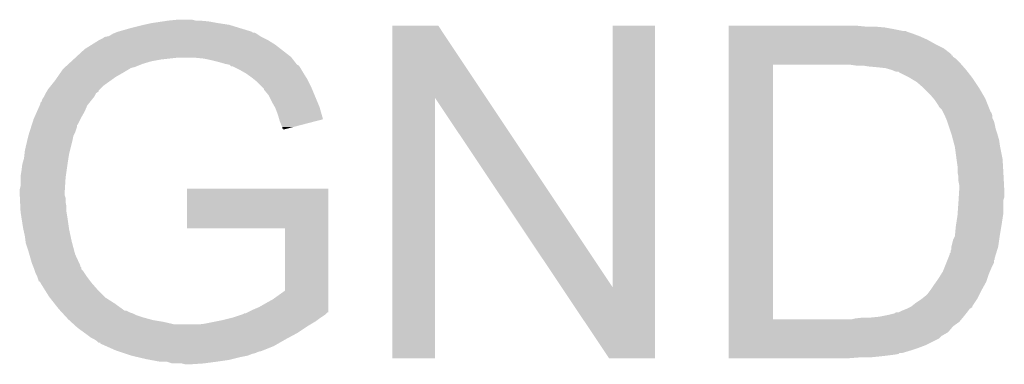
# Model space of a CAD drawing. Extents: x -1.3 to 24.2, y -3.9 to 39.2.
# Tile 25 of 34: x 5.7 to 8.6, y 19.9 to 20.9. Entities that reach past the tile are written whole.
import ezdxf

# ---------------------------------------------------------------- set-up
doc = ezdxf.new("R2010")
doc.units = 0
doc.layers.add('POWERMONITOR_CLICK_V100_GTO', color=14, linetype='CONTINUOUS')

msp = doc.modelspace()

# ---------------------------------------------------------------- linework, layer by layer
at = {"layer": 'POWERMONITOR_CLICK_V100_GTO'}
for points in [[(6.0579, 20.86102), (6.08076, 20.8661), (6.309362, 20.86102), (6.27634, 20.8661)], [(6.08076, 20.8661), (6.114626, 20.87118), (6.27634, 20.8661), (6.2484, 20.87118)], [(6.114626, 20.87118), (6.13156, 20.87372), (6.2484, 20.87118), (6.22046, 20.87372)], [(6.13156, 20.87372), (6.156958, 20.87626), (6.210302, 20.87372), (6.200142, 20.87626)], [(5.956302, 20.828), (5.968992, 20.835618), (6.399532, 20.828), (6.388102, 20.835618)], [(5.968992, 20.835618), (5.968996, 20.83562), (6.388102, 20.835618), (6.3881, 20.83562)], [(5.968996, 20.83562), (5.97534, 20.838158), (6.3881, 20.83562), (6.383024, 20.838158)], [(5.97534, 20.838158), (5.975344, 20.83816), (6.383024, 20.838158), (6.377944, 20.83816)], [(5.975344, 20.83816), (5.981684, 20.840696), (6.377944, 20.83816), (6.3754, 20.840696)], [(5.981684, 20.840696), (5.9817, 20.840702), (6.3754, 20.840696), (6.375382, 20.840702)], [(5.9817, 20.840702), (6.01726, 20.85086), (6.375382, 20.840702), (6.342376, 20.85086)], [(6.01726, 20.85086), (6.0579, 20.86102), (6.342376, 20.85086), (6.309362, 20.86102)], [(6.786898, 20.647582), (6.786902, 20.858472), (7.061878, 20.647582), (6.921502, 20.858472)], [(6.786902, 20.858472), (6.786904, 20.85848), (6.921502, 20.858472), (6.786904, 20.85848)], [(7.43204, 20.091478), (7.432062, 20.858456), (7.55648, 20.091478), (7.5565, 20.858456)], [(7.432062, 20.858456), (7.432064, 20.85848), (7.5565, 20.858456), (7.432064, 20.85848)], [(7.772422, 20.85594), (7.772424, 20.85848), (8.173718, 20.85594), (8.14832, 20.85848)], [(7.772422, 20.8534), (7.772422, 20.85594), (8.2296, 20.8534), (8.20166, 20.85594)], [(7.772422, 20.84832), (7.772422, 20.8534), (8.25754, 20.84832), (8.2296, 20.8534)], [(7.772422, 20.84324), (7.772422, 20.84832), (8.282942, 20.84324), (8.25754, 20.84832)], [(7.772422, 20.843238), (7.772422, 20.84324), (8.290564, 20.843238), (8.282942, 20.84324)], [(7.772422, 20.8407), (7.772422, 20.843238), (8.295642, 20.8407), (8.290564, 20.843238)], [(7.772422, 20.83562), (7.772422, 20.8407), (8.31088, 20.83562), (8.295642, 20.8407)], [(7.772422, 20.828), (7.772422, 20.83562), (8.3312, 20.828), (8.31088, 20.83562)], [(5.905502, 20.8026), (5.92582, 20.815298), (6.44398, 20.8026), (6.423662, 20.815298)], [(5.92582, 20.815298), (5.925822, 20.8153), (6.423662, 20.815298), (6.423658, 20.8153)], [(5.925822, 20.8153), (5.935982, 20.820382), (6.423658, 20.8153), (6.413498, 20.820382)], [(5.935982, 20.820382), (5.943596, 20.82546), (6.413498, 20.820382), (6.403342, 20.82546)], [(5.943596, 20.82546), (5.9436, 20.825462), (6.403342, 20.82546), (6.40334, 20.825462)], [(5.9436, 20.825462), (5.956302, 20.828), (6.40334, 20.825462), (6.399532, 20.828)], [(7.772422, 20.81784), (7.772422, 20.828), (8.35406, 20.81784), (8.3312, 20.828)], [(7.772422, 20.80514), (7.772422, 20.81784), (8.37692, 20.80514), (8.35406, 20.81784)], [(7.772422, 20.792438), (7.772422, 20.80514), (8.402318, 20.792438), (8.37692, 20.80514)], [(5.860412, 20.767038), (5.885182, 20.7899), (6.489702, 20.767038), (6.46031, 20.7899)], [(5.885182, 20.7899), (5.905502, 20.8026), (6.46031, 20.7899), (6.44398, 20.8026)], [(7.77242, 20.774654), (7.772422, 20.792438), (8.42518, 20.774654), (8.402318, 20.792438)], [(5.827222, 20.73656), (5.838308, 20.746722), (6.029956, 20.73656), (6.05536, 20.746722)], [(5.838308, 20.746722), (5.846618, 20.75434), (6.05536, 20.746722), (6.080758, 20.75434)], [(5.846618, 20.75434), (5.85216, 20.75942), (6.080758, 20.75434), (6.1087, 20.75942)], [(5.85216, 20.75942), (5.857662, 20.7645), (6.1087, 20.75942), (6.15442, 20.7645)], [(5.857662, 20.7645), (5.860412, 20.767038), (6.491678, 20.7645), (6.489702, 20.767038)], [(6.235698, 20.76196), (6.210302, 20.7645), (6.493654, 20.76196), (6.491678, 20.7645)], [(6.25856, 20.75688), (6.235698, 20.76196), (6.497606, 20.75688), (6.493654, 20.76196)], [(6.27888, 20.7518), (6.25856, 20.75688), (6.501558, 20.7518), (6.497606, 20.75688)], [(6.29666, 20.74672), (6.27888, 20.7518), (6.50551, 20.74672), (6.501558, 20.7518)], [(6.309358, 20.744182), (6.29666, 20.74672), (6.507484, 20.744182), (6.50551, 20.74672)], [(7.77242, 20.77212), (7.77242, 20.774654), (8.425204, 20.77212), (8.42518, 20.774654)], [(7.77242, 20.772104), (7.77242, 20.77212), (8.427726, 20.772104), (8.425204, 20.77212)], [(7.77242, 20.767042), (7.77242, 20.772104), (8.430264, 20.767042), (8.427726, 20.772104)], [(7.77242, 20.761958), (7.77242, 20.767042), (8.437882, 20.761958), (8.430264, 20.767042)], [(7.77242, 20.74926), (7.77242, 20.761958), (8.45058, 20.74926), (8.437882, 20.761958)], [(7.77242, 20.74418), (7.77242, 20.74926), (8.455026, 20.74418), (8.45058, 20.74926)], [(5.805854, 20.70862), (5.812888, 20.71878), (5.976618, 20.70862), (5.9944, 20.71878)], [(5.812888, 20.71878), (5.821682, 20.73148), (5.9944, 20.71878), (6.015564, 20.73148)], [(5.821682, 20.73148), (5.824452, 20.73402), (6.015564, 20.73148), (6.019798, 20.73402)], [(5.824452, 20.73402), (5.82722, 20.736558), (6.019798, 20.73402), (6.027418, 20.736558)], [(5.82722, 20.736558), (5.827222, 20.73656), (6.027418, 20.736558), (6.029956, 20.73656)], [(6.309362, 20.744178), (6.309358, 20.744182), (6.507486, 20.744178), (6.507484, 20.744182)], [(6.311904, 20.741636), (6.309362, 20.744178), (6.512558, 20.741636), (6.507486, 20.744178)], [(6.314434, 20.739106), (6.311904, 20.741636), (6.514248, 20.739106), (6.512558, 20.741636)], [(6.319516, 20.7391), (6.314434, 20.739106), (6.514252, 20.7391), (6.514248, 20.739106)], [(6.329674, 20.734022), (6.319516, 20.7391), (6.51764, 20.734022), (6.514252, 20.7391)], [(6.33984, 20.72894), (6.329674, 20.734022), (6.52069, 20.72894), (6.51764, 20.734022)], [(6.353178, 20.72132), (6.33984, 20.72894), (6.52526, 20.72132), (6.52069, 20.72894)], [(6.35762, 20.718782), (6.353178, 20.72132), (6.526848, 20.718782), (6.52526, 20.72132)], [(6.3754, 20.70608), (6.35762, 20.718782), (6.534784, 20.70608), (6.526848, 20.718782)], [(7.772402, 19.997442), (7.77242, 20.74418), (7.90194, 19.997442), (7.901962, 20.74418)], [(8.145782, 20.74164), (8.127998, 20.74418), (8.45725, 20.74164), (8.455026, 20.74418)], [(8.181338, 20.7391), (8.166102, 20.74164), (8.459472, 20.7391), (8.45725, 20.74164)], [(8.20928, 20.73656), (8.181338, 20.7391), (8.461694, 20.73656), (8.459472, 20.7391)], [(8.232142, 20.73402), (8.20928, 20.73656), (8.463918, 20.73402), (8.461694, 20.73656)], [(8.249916, 20.728942), (8.232142, 20.73402), (8.46836, 20.728942), (8.463918, 20.73402)], [(8.249922, 20.72894), (8.249916, 20.728942), (8.468362, 20.72894), (8.46836, 20.728942)], [(8.262624, 20.72386), (8.249922, 20.72894), (8.472314, 20.72386), (8.468362, 20.72894)], [(8.270246, 20.723854), (8.262624, 20.72386), (8.472318, 20.723854), (8.472314, 20.72386)], [(8.272784, 20.721318), (8.270246, 20.723854), (8.47429, 20.721318), (8.472318, 20.723854)], [(8.298178, 20.70862), (8.272784, 20.721318), (8.484166, 20.70862), (8.47429, 20.721318)], [(5.786626, 20.683218), (5.79882, 20.69846), (5.941058, 20.683218), (5.962394, 20.69846)], [(5.79882, 20.69846), (5.805854, 20.70862), (5.962394, 20.69846), (5.976618, 20.70862)], [(6.381752, 20.701), (6.3754, 20.70608), (6.537958, 20.701), (6.534784, 20.70608)], [(6.388098, 20.695922), (6.381752, 20.701), (6.540498, 20.695922), (6.537958, 20.701)], [(6.40334, 20.68068), (6.388098, 20.695922), (6.54812, 20.68068), (6.540498, 20.695922)], [(8.302412, 20.70608), (8.298178, 20.70862), (8.48614, 20.70608), (8.484166, 20.70862)], [(8.323582, 20.69338), (8.302412, 20.70608), (8.494608, 20.69338), (8.48614, 20.70608)], [(8.3439, 20.675602), (8.323582, 20.69338), (8.50646, 20.675602), (8.494608, 20.69338)], [(5.7658, 20.650202), (5.770876, 20.660354), (5.91312, 20.650202), (5.918198, 20.660354)], [(5.770876, 20.660354), (5.77088, 20.660358), (5.918198, 20.660354), (5.918202, 20.660358)], [(5.77088, 20.660358), (5.773926, 20.665438), (5.918202, 20.660358), (5.925812, 20.665438)], [(5.773926, 20.665438), (5.77545, 20.667976), (5.925812, 20.665438), (5.92582, 20.667976)], [(5.77545, 20.667976), (5.7785, 20.67306), (5.92582, 20.667976), (5.930902, 20.67306)], [(5.7785, 20.67306), (5.786626, 20.683218), (5.930902, 20.67306), (5.941058, 20.683218)], [(6.410954, 20.673066), (6.40334, 20.68068), (6.551294, 20.673066), (6.54812, 20.68068)], [(6.41096, 20.670524), (6.410954, 20.673066), (6.552352, 20.670524), (6.551294, 20.673066)], [(6.42366, 20.655276), (6.41096, 20.670524), (6.558706, 20.655276), (6.552352, 20.670524)], [(8.36168, 20.65782), (8.3439, 20.675602), (8.516834, 20.65782), (8.50646, 20.675602)], [(5.75564, 20.629884), (5.755646, 20.632426), (5.896868, 20.629884), (5.8989, 20.632426)], [(5.755646, 20.632426), (5.75818, 20.634964), (5.8989, 20.632426), (5.90093, 20.634964)], [(5.75818, 20.634964), (5.760722, 20.642584), (5.90093, 20.634964), (5.907026, 20.642584)], [(5.760722, 20.642584), (5.7658, 20.650202), (5.907026, 20.642584), (5.91312, 20.650202)], [(6.43382, 20.63496), (6.42366, 20.655276), (6.567172, 20.63496), (6.558706, 20.655276)], [(6.44253, 20.61972), (6.43382, 20.63496), (6.573522, 20.61972), (6.567172, 20.63496)], [(6.78688, 19.883144), (6.786898, 20.647582), (6.911316, 19.883144), (6.91134, 20.647582)], [(7.282734, 20.091478), (6.91134, 20.647582), (7.43204, 20.091478), (7.061878, 20.647582)], [(8.372564, 20.645124), (8.36168, 20.65782), (8.52424, 20.645124), (8.516834, 20.65782)], [(8.37692, 20.64004), (8.372564, 20.645124), (8.526276, 20.64004), (8.52424, 20.645124)], [(8.38708, 20.624798), (8.37692, 20.64004), (8.532374, 20.624798), (8.526276, 20.64004)], [(5.737576, 20.58924), (5.745478, 20.607018), (5.87502, 20.58924), (5.88518, 20.607018)], [(5.745478, 20.607018), (5.753378, 20.624798), (5.88518, 20.607018), (5.8928, 20.624798)], [(5.753378, 20.624798), (5.75564, 20.629884), (5.8928, 20.624798), (5.896868, 20.629884)], [(6.44398, 20.617182), (6.44253, 20.61972), (6.574246, 20.617182), (6.573522, 20.61972)], [(6.4516, 20.59686), (6.44398, 20.617182), (6.580038, 20.59686), (6.574246, 20.617182)], [(8.389622, 20.61972), (8.38708, 20.624798), (8.534404, 20.61972), (8.532374, 20.624798)], [(8.397242, 20.612096), (8.389622, 20.61972), (8.537454, 20.612096), (8.534404, 20.61972)], [(8.39978, 20.607022), (8.397242, 20.612096), (8.539484, 20.607022), (8.537454, 20.612096)], [(8.401052, 20.604476), (8.39978, 20.607022), (8.54202, 20.604476), (8.539484, 20.607022)], [(8.40486, 20.59686), (8.401052, 20.604476), (8.54456, 20.59686), (8.54202, 20.604476)], [(5.730508, 20.568922), (5.73532, 20.58416), (5.864858, 20.568922), (5.872478, 20.58416)], [(5.73532, 20.58416), (5.737576, 20.58924), (5.872478, 20.58416), (5.87502, 20.58924)], [(6.45523, 20.584154), (6.4516, 20.59686), (6.583658, 20.584154), (6.580038, 20.59686)], [(6.456678, 20.57908), (6.45523, 20.584154), (6.564188, 20.57908), (6.583658, 20.584154)], [(6.46176, 20.56638), (6.456678, 20.57908), (6.515456, 20.56638), (6.564188, 20.57908)], [(8.404862, 20.596856), (8.40486, 20.59686), (8.54456, 20.596856), (8.54456, 20.59686)], [(8.408128, 20.589236), (8.404862, 20.596856), (8.544562, 20.589236), (8.54456, 20.596856)], [(8.41248, 20.57908), (8.408128, 20.589236), (8.549642, 20.57908), (8.544562, 20.589236)], [(8.412482, 20.579078), (8.41248, 20.57908), (8.549642, 20.579078), (8.549642, 20.57908)], [(8.415868, 20.56892), (8.412482, 20.579078), (8.55218, 20.56892), (8.549642, 20.579078)], [(5.72008, 20.535898), (5.723288, 20.54606), (5.85216, 20.535898), (5.85724, 20.54606)], [(5.723288, 20.54606), (5.7281, 20.561298), (5.85724, 20.54606), (5.862318, 20.561298)], [(5.7281, 20.561298), (5.729704, 20.566376), (5.862318, 20.561298), (5.86232, 20.566376)], [(5.729704, 20.566376), (5.730508, 20.568922), (5.86232, 20.566376), (5.864858, 20.568922)], [(6.464298, 20.561304), (6.46176, 20.56638), (6.495978, 20.561304), (6.515456, 20.56638)], [(6.4643, 20.556244), (6.464298, 20.561304), (6.476562, 20.556244), (6.495978, 20.561304)], [(6.466816, 20.55622), (6.4643, 20.556244), (6.47647, 20.55622), (6.476562, 20.556244)], [(6.46684, 20.55371), (6.466816, 20.55622), (6.46684, 20.55371), (6.47647, 20.55622)], [(8.4201, 20.55622), (8.415868, 20.56892), (8.554722, 20.55622), (8.55218, 20.56892)], [(8.425178, 20.54098), (8.4201, 20.55622), (8.5598, 20.54098), (8.554722, 20.55622)], [(5.70992, 20.49272), (5.717092, 20.5232), (5.842, 20.49272), (5.84962, 20.5232)], [(5.717092, 20.5232), (5.72008, 20.535898), (5.84962, 20.5232), (5.85216, 20.535898)], [(8.429922, 20.523198), (8.425178, 20.54098), (8.56488, 20.523198), (8.5598, 20.54098)], [(8.434662, 20.505422), (8.429922, 20.523198), (8.56742, 20.505422), (8.56488, 20.523198)], [(5.70879, 20.48256), (5.70992, 20.49272), (5.83946, 20.48256), (5.842, 20.49272)], [(8.43534, 20.502878), (8.434662, 20.505422), (8.56793, 20.502878), (8.56742, 20.505422)], [(8.440082, 20.46732), (8.43534, 20.502878), (8.57504, 20.46732), (8.56793, 20.502878)], [(5.7023, 20.452082), (5.70738, 20.469862), (5.83477, 20.452082), (5.837506, 20.469862)], [(5.70738, 20.469862), (5.70879, 20.48256), (5.837506, 20.469862), (5.83946, 20.48256)], [(8.44042, 20.46478), (8.440082, 20.46732), (8.57519, 20.46478), (8.57504, 20.46732)], [(8.44296, 20.446998), (8.44042, 20.46478), (8.576236, 20.446998), (8.57519, 20.46478)], [(5.69722, 20.416522), (5.69976, 20.43176), (5.829662, 20.416522), (5.83184, 20.43176)], [(5.69976, 20.43176), (5.701982, 20.44954), (5.83184, 20.43176), (5.83438, 20.44954)], [(5.701982, 20.44954), (5.7023, 20.452082), (5.83438, 20.44954), (5.83477, 20.452082)], [(8.44296, 20.429218), (8.44296, 20.446998), (8.577282, 20.429218), (8.576236, 20.446998)], [(8.443976, 20.42414), (8.44296, 20.429218), (8.57758, 20.42414), (8.577282, 20.429218)], [(5.69722, 20.41398), (5.69722, 20.416522), (5.8293, 20.41398), (5.829662, 20.416522)], [(5.69722, 20.388582), (5.69722, 20.41398), (5.827712, 20.388582), (5.8293, 20.41398)], [(8.4455, 20.416518), (8.443976, 20.42414), (8.577982, 20.416518), (8.57758, 20.42414)], [(8.4455, 20.403818), (8.4455, 20.416518), (8.57865, 20.403818), (8.577982, 20.416518)], [(8.44804, 20.391118), (8.4455, 20.403818), (8.57932, 20.391118), (8.57865, 20.403818)], [(5.69468, 20.378422), (5.69722, 20.388582), (5.827076, 20.378422), (5.827712, 20.388582)], [(5.69468, 20.373342), (5.69468, 20.378422), (5.82676, 20.373342), (5.827076, 20.378422)], [(5.69468, 20.36572), (5.69468, 20.373342), (5.826762, 20.36572), (5.82676, 20.373342)], [(6.1849, 20.264144), (6.184922, 20.380936), (6.598912, 20.264144), (6.59892, 20.380936)], [(6.184922, 20.380936), (6.184924, 20.38096), (6.59892, 20.380936), (6.184924, 20.38096)], [(8.44661, 20.355558), (8.44788, 20.375882), (8.580118, 20.355558), (8.58012, 20.375882)], [(8.44788, 20.375882), (8.44804, 20.37842), (8.58012, 20.375882), (8.579988, 20.37842)], [(8.44804, 20.37842), (8.44804, 20.391118), (8.579988, 20.37842), (8.57932, 20.391118)], [(5.694924, 20.360638), (5.69468, 20.36572), (5.826762, 20.360638), (5.826762, 20.36572)], [(5.695286, 20.353016), (5.694924, 20.360638), (5.8293, 20.353016), (5.826762, 20.360638)], [(5.69589, 20.340318), (5.695286, 20.353016), (5.8293, 20.340318), (5.8293, 20.353016)], [(8.4455, 20.33778), (8.446134, 20.347936), (8.57758, 20.33778), (8.57758, 20.347936)], [(8.446134, 20.347936), (8.44661, 20.355558), (8.57758, 20.347936), (8.580118, 20.355558)], [(5.696496, 20.327618), (5.69589, 20.340318), (5.83184, 20.327618), (5.8293, 20.340318)], [(5.69722, 20.312382), (5.696496, 20.327618), (5.83184, 20.312382), (5.83184, 20.327618)], [(8.443504, 20.309838), (8.4455, 20.33778), (8.57758, 20.309838), (8.57758, 20.33778)], [(5.697222, 20.312378), (5.69722, 20.312382), (5.83184, 20.312378), (5.83184, 20.312382)], [(5.699628, 20.29714), (5.697222, 20.312378), (5.83438, 20.29714), (5.83184, 20.312378)], [(5.70484, 20.26412), (5.699628, 20.29714), (5.839098, 20.26412), (5.83438, 20.29714)], [(8.439052, 20.27682), (8.44296, 20.30222), (8.5725, 20.27682), (8.576406, 20.30222)], [(8.44296, 20.30222), (8.443504, 20.309838), (8.576406, 20.30222), (8.57758, 20.309838)], [(5.705404, 20.261582), (5.70484, 20.26412), (5.83946, 20.261582), (5.839098, 20.26412)], [(5.70992, 20.241258), (5.705404, 20.261582), (5.843816, 20.241258), (5.83946, 20.261582)], [(6.471896, 20.26412), (6.1849, 20.264144), (6.598912, 20.26412), (6.598912, 20.264144)], [(6.47192, 20.08125), (6.471896, 20.26412), (6.5989, 20.08125), (6.598912, 20.26412)], [(8.4358, 20.24634), (8.43788, 20.269202), (8.56742, 20.24634), (8.57123, 20.269202)], [(8.43788, 20.269202), (8.439052, 20.27682), (8.57123, 20.269202), (8.5725, 20.27682)], [(5.711826, 20.22602), (5.70992, 20.241258), (5.84708, 20.22602), (5.843816, 20.241258)], [(8.42518, 20.210778), (8.430258, 20.231098), (8.56234, 20.210778), (8.565242, 20.231098)], [(8.430258, 20.231098), (8.435338, 20.241258), (8.565242, 20.231098), (8.566694, 20.241258)], [(8.435338, 20.241258), (8.4358, 20.24634), (8.566694, 20.241258), (8.56742, 20.24634)], [(5.71246, 20.220942), (5.711826, 20.22602), (5.848436, 20.220942), (5.84708, 20.22602)], [(5.72008, 20.19808), (5.71246, 20.220942), (5.854532, 20.19808), (5.848436, 20.220942)], [(8.42264, 20.198076), (8.425178, 20.203156), (8.55843, 20.198076), (8.559994, 20.203156)], [(8.425178, 20.203156), (8.42518, 20.210778), (8.559994, 20.203156), (8.56234, 20.210778)], [(5.722984, 20.187918), (5.72008, 20.19808), (5.85724, 20.187918), (5.854532, 20.19808)], [(5.730238, 20.16252), (5.722984, 20.187918), (5.868962, 20.16252), (5.85724, 20.187918)], [(8.409936, 20.162516), (8.412984, 20.170136), (8.549638, 20.162516), (8.54964, 20.170136)], [(8.412984, 20.170136), (8.414, 20.172674), (8.54964, 20.170136), (8.552174, 20.172674)], [(8.414, 20.172674), (8.416032, 20.177756), (8.552174, 20.172674), (8.55218, 20.177756)], [(8.416032, 20.177756), (8.420098, 20.187916), (8.55218, 20.177756), (8.555304, 20.187916)], [(8.420098, 20.187916), (8.4201, 20.190454), (8.555304, 20.187916), (8.556086, 20.190454)], [(8.4201, 20.190454), (8.422634, 20.192994), (8.556086, 20.190454), (8.556868, 20.192994)], [(8.422634, 20.192994), (8.42264, 20.198076), (8.556868, 20.192994), (8.55843, 20.198076)], [(5.73329, 20.154896), (5.730238, 20.16252), (5.87248, 20.154896), (5.868962, 20.16252)], [(5.734308, 20.152354), (5.73329, 20.154896), (5.872486, 20.152354), (5.87248, 20.154896)], [(5.73532, 20.14982), (5.734308, 20.152354), (5.875018, 20.14982), (5.872486, 20.152354)], [(5.735322, 20.149816), (5.73532, 20.14982), (5.87502, 20.149816), (5.875018, 20.14982)], [(5.737016, 20.144734), (5.735322, 20.149816), (5.875026, 20.144734), (5.87502, 20.149816)], [(5.738708, 20.13966), (5.737016, 20.144734), (5.8801, 20.13966), (5.875026, 20.144734)], [(8.399778, 20.13712), (8.403842, 20.14728), (8.537664, 20.13712), (8.54202, 20.14728)], [(8.403842, 20.14728), (8.409936, 20.162516), (8.54202, 20.14728), (8.549638, 20.162516)], [(5.7404, 20.134582), (5.738708, 20.13966), (5.883486, 20.134582), (5.8801, 20.13966)], [(5.74548, 20.12442), (5.7404, 20.134582), (5.89026, 20.12442), (5.883486, 20.134582)], [(5.750562, 20.109188), (5.74548, 20.12442), (5.901684, 20.109188), (5.89026, 20.12442)], [(8.37982, 20.106638), (8.38708, 20.116802), (8.52678, 20.106638), (8.530166, 20.116802)], [(8.38708, 20.116802), (8.395014, 20.1295), (8.530166, 20.116802), (8.5344, 20.1295)], [(8.395014, 20.1295), (8.399778, 20.13712), (8.5344, 20.1295), (8.537664, 20.13712)], [(5.755624, 20.106646), (5.750562, 20.109188), (5.903592, 20.106646), (5.901684, 20.109188)], [(5.75564, 20.104102), (5.755624, 20.106646), (5.9055, 20.104102), (5.903592, 20.106646)], [(5.755642, 20.1041), (5.75564, 20.104102), (5.9055, 20.1041), (5.9055, 20.104102)], [(5.768342, 20.08378), (5.755642, 20.1041), (5.923278, 20.08378), (5.9055, 20.1041)], [(5.78104, 20.063462), (5.768342, 20.08378), (5.9436, 20.063462), (5.923278, 20.08378)], [(7.421878, 19.883128), (7.282734, 20.091478), (7.556476, 19.883128), (7.55648, 20.091478)], [(8.356598, 20.07362), (8.36422, 20.08378), (8.508998, 20.07362), (8.51408, 20.08378)], [(8.36422, 20.08378), (8.37438, 20.09902), (8.51408, 20.08378), (8.522546, 20.09902)], [(8.37438, 20.09902), (8.37982, 20.106638), (8.522546, 20.09902), (8.52678, 20.106638)], [(5.783038, 20.06092), (5.78104, 20.063462), (5.946142, 20.06092), (5.9436, 20.063462)], [(5.797008, 20.04314), (5.783038, 20.06092), (5.974078, 20.04314), (5.946142, 20.06092)], [(6.4135, 20.04314), (6.436362, 20.05584), (6.598896, 20.04314), (6.598898, 20.05584)], [(6.436362, 20.05584), (6.47192, 20.08125), (6.598898, 20.05584), (6.5989, 20.08125)], [(8.32104, 20.04568), (8.33628, 20.05584), (8.492912, 20.04568), (8.499686, 20.05584)], [(8.33628, 20.05584), (8.339452, 20.058378), (8.499686, 20.05584), (8.501378, 20.058378)], [(8.339452, 20.058378), (8.348978, 20.065998), (8.501378, 20.058378), (8.505188, 20.065998)], [(8.348978, 20.065998), (8.356598, 20.07362), (8.505188, 20.065998), (8.508998, 20.07362)], [(5.808982, 20.027898), (5.797008, 20.04314), (5.99504, 20.027898), (5.974078, 20.04314)], [(5.813638, 20.02282), (5.808982, 20.027898), (6.002022, 20.02282), (5.99504, 20.027898)], [(6.3627, 20.01774), (6.37794, 20.02536), (6.598896, 20.01774), (6.598896, 20.02536)], [(6.37794, 20.02536), (6.395722, 20.03298), (6.598896, 20.02536), (6.598896, 20.03298)], [(6.395722, 20.03298), (6.4135, 20.04314), (6.598896, 20.03298), (6.598896, 20.04314)], [(8.2804, 20.02282), (8.293094, 20.027898), (8.474708, 20.02282), (8.478518, 20.027898)], [(8.293094, 20.027898), (8.2931, 20.0279), (8.478518, 20.027898), (8.47852, 20.0279)], [(8.2931, 20.0279), (8.303256, 20.032978), (8.47852, 20.0279), (8.486132, 20.032978)], [(8.303256, 20.032978), (8.308338, 20.035518), (8.486132, 20.032978), (8.48614, 20.035518)], [(8.308338, 20.035518), (8.32104, 20.04568), (8.48614, 20.035518), (8.492912, 20.04568)], [(5.81364, 20.022818), (5.813638, 20.02282), (6.007104, 20.022818), (6.002022, 20.02282)], [(5.818294, 20.01774), (5.81364, 20.022818), (6.017262, 20.01774), (6.007104, 20.022818)], [(5.820622, 20.0152), (5.818294, 20.01774), (6.02488, 20.0152), (6.017262, 20.01774)], [(5.82528, 20.01012), (5.820622, 20.0152), (6.035042, 20.01012), (6.02488, 20.0152)], [(5.832262, 20.002502), (5.82528, 20.01012), (6.0579, 20.002502), (6.035042, 20.01012)], [(5.83692, 19.99742), (5.832262, 20.002502), (6.07653, 19.99742), (6.0579, 20.002502)], [(5.839716, 19.99488), (5.83692, 19.99742), (6.08584, 19.99488), (6.07653, 19.99742)], [(6.28904, 19.99488), (6.309358, 19.99996), (6.566746, 19.99488), (6.57352, 19.99996)], [(6.309358, 19.99996), (6.319518, 20.0025), (6.57352, 19.99996), (6.57733, 20.0025)], [(6.319518, 20.0025), (6.34237, 20.01012), (6.57733, 20.0025), (6.58876, 20.01012)], [(6.34237, 20.01012), (6.35, 20.012664), (6.58876, 20.01012), (6.591304, 20.012664)], [(6.35, 20.012664), (6.352544, 20.0152), (6.591304, 20.012664), (6.59384, 20.0152)], [(6.352544, 20.0152), (6.357624, 20.015202), (6.59384, 20.0152), (6.593842, 20.015202)], [(6.357624, 20.015202), (6.362688, 20.017734), (6.593842, 20.015202), (6.596374, 20.017734)], [(6.362688, 20.017734), (6.3627, 20.01774), (6.596374, 20.017734), (6.598896, 20.01774)], [(7.772402, 19.99742), (7.772402, 19.997442), (8.133078, 19.99742), (7.90194, 19.997442)], [(7.772402, 19.989798), (7.772402, 19.99742), (8.448038, 19.989798), (8.454388, 19.99742)], [(8.133078, 19.99742), (8.14324, 19.99996), (8.454388, 19.99742), (8.456506, 19.99996)], [(8.14324, 19.99996), (8.1661, 20.0025), (8.456506, 19.99996), (8.458622, 20.0025)], [(8.188962, 20.0025), (8.214362, 20.00504), (8.458622, 20.0025), (8.46074, 20.00504)], [(8.214362, 20.00504), (8.23976, 20.01012), (8.46074, 20.00504), (8.464804, 20.01012)], [(8.23976, 20.01012), (8.260074, 20.015198), (8.464804, 20.01012), (8.468866, 20.015198)], [(8.260074, 20.015198), (8.262614, 20.017734), (8.468866, 20.015198), (8.470894, 20.017734)], [(8.262614, 20.017734), (8.270236, 20.01774), (8.470894, 20.017734), (8.4709, 20.01774)], [(8.270236, 20.01774), (8.2804, 20.02282), (8.4709, 20.01774), (8.474708, 20.02282)], [(5.845304, 19.9898), (5.839716, 19.99488), (6.11632, 19.9898), (6.08584, 19.99488)], [(5.853686, 19.98218), (5.845304, 19.9898), (6.149342, 19.98218), (6.11632, 19.9898)], [(5.85927, 19.977102), (5.853686, 19.98218), (6.53796, 19.977102), (6.546424, 19.98218)], [(5.864858, 19.972022), (5.85927, 19.977102), (6.53034, 19.972022), (6.53796, 19.977102)], [(5.885814, 19.956782), (5.864858, 19.972022), (6.507482, 19.956782), (6.53034, 19.972022)], [(6.21792, 19.98218), (6.238238, 19.98472), (6.546424, 19.98218), (6.550658, 19.98472)], [(6.238238, 19.98472), (6.276328, 19.992338), (6.550658, 19.98472), (6.563358, 19.992338)], [(6.276328, 19.992338), (6.28904, 19.99488), (6.563358, 19.992338), (6.566746, 19.99488)], [(7.7724, 19.959318), (7.772402, 19.9771), (8.415018, 19.959318), (8.430258, 19.9771)], [(7.772402, 19.9771), (7.772402, 19.989798), (8.430258, 19.9771), (8.448038, 19.989798)], [(5.8928, 19.9517), (5.885814, 19.956782), (6.498044, 19.9517), (6.507482, 19.956782)], [(5.902962, 19.944082), (5.8928, 19.9517), (6.483896, 19.944082), (6.498044, 19.9517)], [(5.913118, 19.939), (5.902962, 19.944082), (6.47446, 19.939), (6.483896, 19.944082)], [(5.92074, 19.93392), (5.913118, 19.939), (6.46557, 19.93392), (6.47446, 19.939)], [(7.7724, 19.949158), (7.7724, 19.959318), (8.397242, 19.949158), (8.415018, 19.959318)], [(7.7724, 19.941538), (7.7724, 19.949158), (8.389616, 19.941538), (8.397242, 19.949158)], [(7.7724, 19.92122), (7.7724, 19.941538), (8.34898, 19.92122), (8.389616, 19.941538)], [(5.925814, 19.928846), (5.92074, 19.93392), (6.45669, 19.928846), (6.46557, 19.93392)], [(5.930876, 19.92884), (5.925814, 19.928846), (6.45668, 19.92884), (6.45669, 19.928846)], [(5.9309, 19.926316), (5.930876, 19.92884), (6.452262, 19.926316), (6.45668, 19.92884)], [(5.94807, 19.91868), (5.9309, 19.926316), (6.4389, 19.91868), (6.452262, 19.926316)], [(5.976622, 19.90598), (5.94807, 19.91868), (6.407146, 19.90598), (6.4389, 19.91868)], [(7.7724, 19.9136), (7.7724, 19.92122), (8.32866, 19.9136), (8.34898, 19.92122)], [(7.7724, 19.90598), (7.7724, 19.9136), (8.3058, 19.90598), (8.32866, 19.9136)], [(5.984242, 19.90344), (5.976622, 19.90598), (6.400796, 19.90344), (6.407146, 19.90598)], [(5.984248, 19.903438), (5.984242, 19.90344), (6.398258, 19.903438), (6.400796, 19.90344)], [(5.991862, 19.9009), (5.984248, 19.903438), (6.39064, 19.9009), (6.398258, 19.903438)], [(5.999488, 19.898358), (5.991862, 19.9009), (6.385558, 19.898358), (6.39064, 19.9009)], [(6.007108, 19.895818), (5.999488, 19.898358), (6.375398, 19.895818), (6.385558, 19.898358)], [(6.022342, 19.89074), (6.007108, 19.895818), (6.362698, 19.89074), (6.375398, 19.895818)], [(6.043932, 19.88566), (6.022342, 19.89074), (6.3373, 19.88566), (6.362698, 19.89074)], [(6.06552, 19.88058), (6.043932, 19.88566), (6.316978, 19.88058), (6.3373, 19.88566)], [(6.911316, 19.88312), (6.78688, 19.883144), (6.911316, 19.88312), (6.911316, 19.883144)], [(7.556476, 19.88312), (7.421878, 19.883128), (7.556476, 19.88312), (7.556476, 19.883128)], [(7.7724, 19.89836), (7.7724, 19.90598), (8.280398, 19.89836), (8.3058, 19.90598)], [(7.7724, 19.898354), (7.7724, 19.89836), (8.272774, 19.898354), (8.280398, 19.89836)], [(7.7724, 19.895818), (7.7724, 19.898354), (8.270238, 19.895818), (8.272774, 19.898354)], [(7.7724, 19.89328), (7.7724, 19.895818), (8.255, 19.89328), (8.270238, 19.895818)], [(7.7724, 19.89074), (7.7724, 19.89328), (8.23468, 19.89074), (8.255, 19.89328)], [(7.7724, 19.8882), (7.7724, 19.89074), (8.21182, 19.8882), (8.23468, 19.89074)], [(7.7724, 19.88566), (7.7724, 19.8882), (8.186422, 19.88566), (8.21182, 19.8882)], [(7.7724, 19.883144), (7.7724, 19.88566), (8.123232, 19.883144), (8.15594, 19.88566)], [(8.122922, 19.88312), (7.7724, 19.883144), (8.122922, 19.88312), (8.123232, 19.883144)], [(6.079066, 19.87804), (6.06552, 19.88058), (6.306818, 19.87804), (6.316978, 19.88058)], [(6.106158, 19.87296), (6.079066, 19.87804), (6.27126, 19.87296), (6.306818, 19.87804)], [(6.141718, 19.867882), (6.126476, 19.87296), (6.233174, 19.867882), (6.27126, 19.87296)], [(6.169658, 19.86788), (6.141718, 19.867882), (6.23316, 19.86788), (6.233174, 19.867882)], [(6.179818, 19.86534), (6.169658, 19.86788), (6.195062, 19.86534), (6.23316, 19.86788)]]:
    msp.add_solid(points, dxfattribs=at)

doc.saveas('drawing.dxf')
